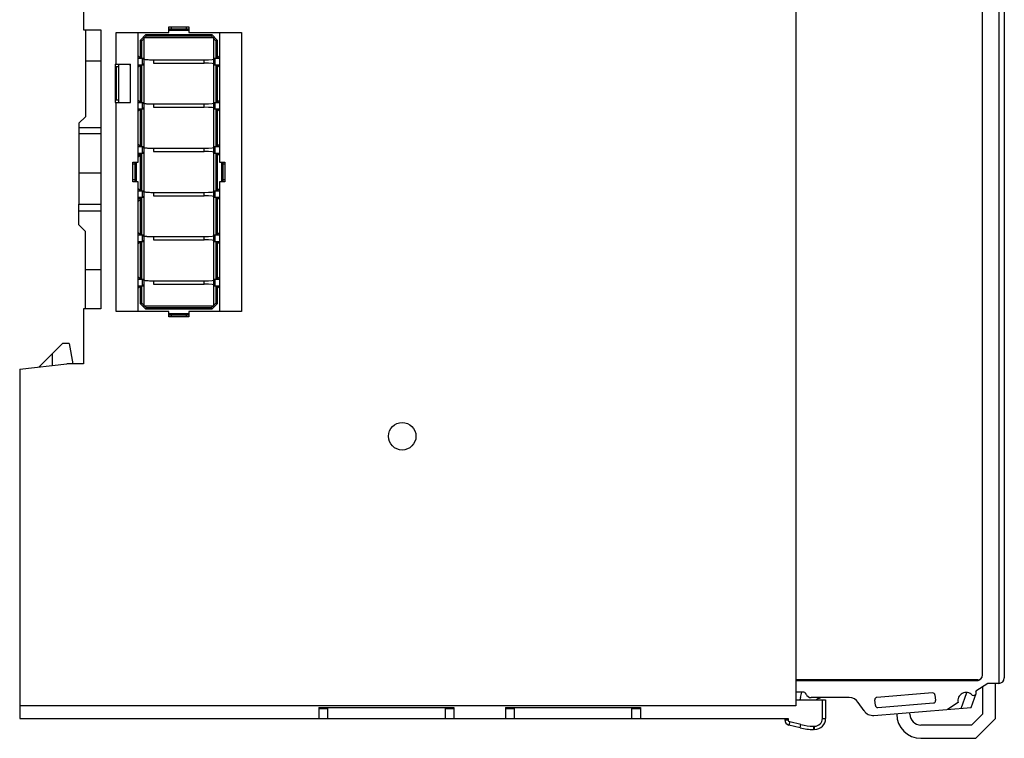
# Model space of a CAD drawing. Extents: x 23 to 2175, y 26 to 490.
# Tile 35 of 55: x 1144 to 1234, y 203 to 268. Entities that reach past the tile are written whole.
import ezdxf

# ---------------------------------------------------------------- set-up
doc = ezdxf.new("R2010")
doc.units = 0
doc.header["$LTSCALE"] = 23.1
doc.header["$MEASUREMENT"] = 0
doc.layers.get('0').update_dxf_attribs({"linetype": 'CONTINUOUS', "lineweight": 25})

msp = doc.modelspace()

# ---------------------------------------------------------------- linework, layer by layer
at = {"color": 7, "linetype": 'Continuous'}
for p, q in [((1215.027, 276.499), (1215.027, 205.691)), ((1232.027, 208.462), (1232.027, 274.066)), ((1233.527, 273.185), (1233.527, 207.739)), ((1234.027, 273.266), (1234.027, 208.239)), ((1150.127, 272.241), (1150.127, 267.241)), ((1157.927, 267.016), (1157.927, 267.516)), ((1157.927, 267.516), (1159.727, 267.516)), ((1159.727, 267.316), (1157.927, 267.316)), ((1158.127, 267.516), (1158.127, 267.316)), ((1159.527, 267.316), (1159.527, 267.516)), ((1159.727, 267.516), (1159.727, 267.016)), ((1150.127, 267.241), (1151.727, 267.241)), ((1150.327, 267.241), (1150.327, 259.341)), ((1151.727, 267.241), (1151.727, 241.841)), ((1153.127, 264.141), (1153.127, 267.016)), ((1153.127, 267.016), (1157.927, 267.016)), ((1155.127, 255.216), (1155.127, 267.016)), ((1155.327, 266.316), (1155.827, 266.816)), ((1155.447, 266.266), (1155.627, 266.446)), ((1155.627, 266.516), (1155.627, 242.116)), ((1162.027, 266.516), (1155.627, 266.516)), ((1155.697, 266.516), (1155.877, 266.696)), ((1155.827, 266.816), (1155.877, 266.696)), ((1155.827, 266.816), (1161.827, 266.816)), ((1155.877, 266.696), (1161.778, 266.696)), ((1159.727, 267.196), (1157.927, 267.196)), ((1159.727, 267.016), (1164.527, 267.016)), ((1161.827, 266.816), (1161.778, 266.696)), ((1161.778, 266.696), (1161.958, 266.516)), ((1161.827, 266.816), (1162.327, 266.316)), ((1162.027, 242.116), (1162.027, 266.516)), ((1162.027, 266.446), (1162.207, 266.266)), ((1162.527, 267.016), (1162.527, 255.216)), ((1164.527, 267.016), (1164.527, 241.616)), ((1155.327, 264.678), (1155.327, 266.316)), ((1155.327, 266.316), (1155.447, 266.266)), ((1155.447, 264.678), (1155.447, 266.266)), ((1162.207, 266.266), (1162.327, 266.316)), ((1162.207, 266.266), (1162.207, 264.678)), ((1162.327, 266.316), (1162.327, 264.678)), ((1155.327, 264.678), (1155.127, 264.878)), ((1155.127, 264.678), (1155.627, 264.678)), ((1155.527, 264.078), (1155.527, 264.678)), ((1162.027, 264.678), (1162.527, 264.678)), ((1162.127, 264.078), (1162.127, 264.678)), ((1162.527, 264.878), (1162.327, 264.678)), ((1151.727, 264.391), (1150.327, 264.391)), ((1153.027, 264.141), (1153.027, 260.641)), ((1153.027, 264.141), (1154.427, 264.141)), ((1153.327, 263.878), (1153.027, 263.878)), ((1153.127, 263.878), (1153.127, 260.878)), ((1153.327, 264.141), (1153.327, 260.641)), ((1154.327, 264.078), (1154.327, 264.141)), ((1154.327, 264.078), (1154.427, 264.078)), ((1154.427, 260.641), (1154.427, 264.141)), ((1155.127, 263.878), (1155.327, 264.078)), ((1155.127, 264.078), (1155.627, 264.078)), ((1155.327, 260.653), (1155.327, 264.078)), ((1155.447, 260.653), (1155.447, 264.078)), ((1156.527, 264.528), (1156.527, 264.228)), ((1156.527, 264.528), (1161.127, 264.528)), ((1156.527, 264.228), (1161.127, 264.228)), ((1161.127, 264.228), (1161.127, 264.528)), ((1162.027, 264.078), (1162.527, 264.078)), ((1162.207, 264.078), (1162.207, 260.653)), ((1162.327, 264.078), (1162.327, 260.653)), ((1162.327, 264.078), (1162.527, 263.878)), ((1153.027, 263.641), (1153.127, 263.641)), ((1153.027, 261.141), (1153.127, 261.141)), ((1153.027, 260.878), (1153.327, 260.878)), ((1153.027, 260.641), (1154.427, 260.641)), ((1153.127, 241.616), (1153.127, 260.641)), ((1155.327, 260.653), (1155.127, 260.853)), ((1155.127, 260.653), (1155.627, 260.653)), ((1155.527, 260.053), (1155.527, 260.653)), ((1156.527, 260.503), (1156.527, 260.203)), ((1156.527, 260.503), (1161.127, 260.503)), ((1156.527, 260.203), (1161.127, 260.203)), ((1161.127, 260.203), (1161.127, 260.503)), ((1162.027, 260.653), (1162.527, 260.653)), ((1162.127, 260.053), (1162.127, 260.653)), ((1162.527, 260.853), (1162.327, 260.653)), ((1149.727, 258.741), (1150.327, 259.341)), ((1155.127, 259.853), (1155.327, 260.053)), ((1155.127, 260.053), (1155.627, 260.053)), ((1155.327, 256.628), (1155.327, 260.053)), ((1155.447, 256.628), (1155.447, 260.053)), ((1162.027, 260.053), (1162.527, 260.053)), ((1162.207, 260.053), (1162.207, 256.628)), ((1162.327, 260.053), (1162.327, 256.628)), ((1162.327, 260.053), (1162.527, 259.853)), ((1149.727, 258.741), (1149.727, 251.368)), ((1149.727, 258.371), (1151.727, 258.371)), ((1151.727, 257.78), (1149.727, 257.78)), ((1155.327, 256.628), (1155.127, 256.828)), ((1155.127, 256.628), (1155.627, 256.628)), ((1155.527, 256.028), (1155.527, 256.628)), ((1162.027, 256.628), (1162.527, 256.628)), ((1162.127, 256.028), (1162.127, 256.628)), ((1162.527, 256.828), (1162.327, 256.628)), ((1155.127, 255.828), (1155.327, 256.028)), ((1155.127, 256.028), (1155.627, 256.028)), ((1155.127, 255.658), (1155.327, 255.858)), ((1155.327, 252.603), (1155.327, 256.028)), ((1155.447, 252.603), (1155.447, 256.028)), ((1156.527, 256.478), (1156.527, 256.178)), ((1156.527, 256.478), (1161.127, 256.478)), ((1156.527, 256.178), (1161.127, 256.178)), ((1161.127, 256.178), (1161.127, 256.478)), ((1162.027, 256.028), (1162.527, 256.028)), ((1162.207, 256.028), (1162.207, 252.603)), ((1162.327, 256.028), (1162.327, 252.603)), ((1162.327, 256.028), (1162.527, 255.828)), ((1154.627, 253.416), (1154.627, 255.216)), ((1154.627, 255.216), (1155.127, 255.216)), ((1154.827, 255.016), (1154.627, 255.016)), ((1154.827, 255.216), (1154.827, 253.416)), ((1154.947, 255.216), (1154.947, 253.416)), ((1162.527, 255.216), (1163.027, 255.216)), ((1162.707, 255.216), (1162.707, 253.416)), ((1162.827, 255.216), (1162.827, 253.416)), ((1163.027, 255.016), (1162.827, 255.016)), ((1163.027, 255.216), (1163.027, 253.416)), ((1151.727, 254.217), (1149.727, 254.217)), ((1154.627, 253.616), (1154.827, 253.616)), ((1155.127, 253.416), (1154.627, 253.416)), ((1155.127, 241.616), (1155.127, 253.416)), ((1162.527, 253.416), (1162.527, 241.616)), ((1163.027, 253.416), (1162.527, 253.416)), ((1162.827, 253.616), (1163.027, 253.616)), ((1155.327, 252.603), (1155.127, 252.803)), ((1155.127, 252.603), (1155.627, 252.603)), ((1155.527, 252.003), (1155.527, 252.603)), ((1156.527, 252.453), (1156.527, 252.153)), ((1156.527, 252.453), (1161.127, 252.453)), ((1156.527, 252.153), (1161.127, 252.153)), ((1161.127, 252.153), (1161.127, 252.453)), ((1162.027, 252.603), (1162.527, 252.603)), ((1162.127, 252.003), (1162.127, 252.603)), ((1162.527, 252.803), (1162.327, 252.603)), ((1149.727, 249.491), (1149.727, 251.368)), ((1149.727, 251.368), (1151.727, 251.368)), ((1155.127, 251.803), (1155.327, 252.003)), ((1155.127, 252.003), (1155.627, 252.003)), ((1155.127, 251.633), (1155.327, 251.833)), ((1155.327, 248.578), (1155.327, 252.003)), ((1155.447, 248.578), (1155.447, 252.003)), ((1162.027, 252.003), (1162.527, 252.003)), ((1162.207, 252.003), (1162.207, 248.578)), ((1162.327, 252.003), (1162.327, 248.578)), ((1162.327, 252.003), (1162.527, 251.803)), ((1151.727, 250.734), (1149.727, 250.734)), ((1150.327, 248.891), (1149.727, 249.491)), ((1150.327, 241.841), (1150.327, 248.891)), ((1155.327, 248.578), (1155.127, 248.778)), ((1155.127, 248.578), (1155.627, 248.578)), ((1155.527, 247.978), (1155.527, 248.578)), ((1162.027, 248.578), (1162.527, 248.578)), ((1162.127, 247.978), (1162.127, 248.578)), ((1162.527, 248.778), (1162.327, 248.578)), ((1155.127, 247.778), (1155.327, 247.978)), ((1155.127, 247.978), (1155.627, 247.978)), ((1155.327, 244.553), (1155.327, 247.978)), ((1155.447, 244.553), (1155.447, 247.978)), ((1156.527, 248.428), (1156.527, 248.128)), ((1156.527, 248.428), (1161.127, 248.428)), ((1156.527, 248.128), (1161.127, 248.128)), ((1161.127, 248.128), (1161.127, 248.428)), ((1162.027, 247.978), (1162.527, 247.978)), ((1162.207, 247.978), (1162.207, 244.553)), ((1162.327, 247.978), (1162.327, 244.553)), ((1162.327, 247.978), (1162.527, 247.778)), ((1151.727, 245.391), (1150.327, 245.391)), ((1155.327, 244.553), (1155.127, 244.753)), ((1155.127, 244.553), (1155.627, 244.553)), ((1155.527, 243.953), (1155.527, 244.553)), ((1156.527, 244.403), (1156.527, 244.103)), ((1156.527, 244.403), (1161.127, 244.403)), ((1156.527, 244.103), (1161.127, 244.103)), ((1161.127, 244.103), (1161.127, 244.403)), ((1162.027, 244.553), (1162.527, 244.553)), ((1162.127, 243.953), (1162.127, 244.553)), ((1162.527, 244.753), (1162.327, 244.553)), ((1155.127, 243.753), (1155.327, 243.953)), ((1155.127, 243.953), (1155.627, 243.953)), ((1155.327, 242.316), (1155.327, 243.953)), ((1155.447, 242.365), (1155.447, 243.953)), ((1162.027, 243.953), (1162.527, 243.953)), ((1162.207, 243.953), (1162.207, 242.365)), ((1162.327, 243.953), (1162.327, 242.316)), ((1162.327, 243.953), (1162.527, 243.753)), ((1155.327, 242.316), (1155.447, 242.365)), ((1155.827, 241.816), (1155.327, 242.316)), ((1155.627, 242.185), (1155.447, 242.365)), ((1162.327, 242.316), (1161.827, 241.816)), ((1162.207, 242.365), (1162.027, 242.185)), ((1162.207, 242.365), (1162.327, 242.316)), ((1150.127, 241.841), (1150.127, 236.841)), ((1151.727, 241.841), (1150.127, 241.841)), ((1157.927, 241.616), (1153.127, 241.616)), ((1155.627, 242.116), (1162.027, 242.116)), ((1155.877, 241.936), (1155.697, 242.116)), ((1155.877, 241.936), (1155.827, 241.816)), ((1161.827, 241.816), (1155.827, 241.816)), ((1161.778, 241.936), (1155.877, 241.936)), ((1157.927, 241.116), (1157.927, 241.616)), ((1157.927, 241.436), (1159.727, 241.436)), ((1157.927, 241.316), (1159.727, 241.316)), ((1158.127, 241.316), (1158.127, 241.116)), ((1159.527, 241.116), (1159.527, 241.316)), ((1159.727, 241.616), (1159.727, 241.116)), ((1164.527, 241.616), (1159.727, 241.616)), ((1161.958, 242.116), (1161.778, 241.936)), ((1161.778, 241.936), (1161.827, 241.816)), ((1159.727, 241.116), (1157.927, 241.116)), ((1146.099, 236.562), (1148.227, 238.691)), ((1148.827, 238.691), (1148.227, 238.691)), ((1148.827, 238.691), (1149.154, 236.841)), ((1147.327, 236.689), (1147.327, 237.791)), ((1144.327, 236.341), (1148.627, 236.841)), ((1150.127, 236.841), (1148.627, 236.841)), ((1144.327, 236.341), (1144.327, 204.541)), ((1231.627, 208.075), (1215.027, 208.075)), ((1215.027, 208.001), (1231.528, 208.001)), ((1215.827, 208.001), (1215.827, 208.075)), ((1216.477, 208.075), (1216.477, 208.001)), ((1231.027, 208.075), (1231.027, 208.001)), ((1232.527, 207.739), (1231.434, 207.033)), ((1232.027, 207.416), (1232.027, 204.939)), ((1233.527, 207.739), (1232.527, 207.739)), ((1233.227, 204.539), (1233.227, 207.739)), ((1215.686, 206.946), (1215.027, 206.946)), ((1215.447, 206.446), (1215.581, 206.946)), ((1219.902, 206.446), (1216.427, 206.446)), ((1227.497, 206.873), (1222.418, 206.463)), ((1227.712, 206.692), (1227.762, 206.173)), ((1230.088, 205.464), (1230.606, 206.912)), ((1231.003, 205.537), (1231.459, 206.814)), ((1215.027, 205.691), (1144.327, 205.691)), ((1171.577, 205.541), (1183.877, 205.541)), ((1171.577, 205.541), (1171.577, 204.541)), ((1171.577, 205.441), (1172.377, 205.441)), ((1172.377, 205.541), (1172.377, 204.541)), ((1183.077, 205.541), (1183.077, 204.541)), ((1183.077, 205.441), (1183.877, 205.441)), ((1183.877, 205.541), (1183.877, 204.541)), ((1188.577, 205.541), (1200.877, 205.541)), ((1188.577, 205.541), (1188.577, 204.541)), ((1188.577, 205.441), (1189.377, 205.441)), ((1189.377, 205.541), (1189.377, 204.541)), ((1200.077, 205.541), (1200.077, 204.541)), ((1200.077, 205.441), (1200.877, 205.441)), ((1200.877, 205.541), (1200.877, 204.541)), ((1215.027, 206.246), (1217.75, 206.246)), ((1217.45, 204.541), (1217.45, 206.246)), ((1217.75, 206.246), (1217.75, 204.541)), ((1221.246, 205.255), (1220.727, 206.012)), ((1222.151, 204.824), (1231.003, 205.537)), ((1222.284, 205.726), (1222.235, 206.245)), ((1222.499, 205.546), (1227.579, 205.955)), ((1229.813, 205.989), (1228.843, 205.363)), ((1144.327, 204.541), (1214.327, 204.541)), ((1214.027, 204.541), (1214.027, 204.431)), ((1214.327, 204.541), (1214.327, 204.431)), ((1217.45, 204.541), (1217.75, 204.541)), ((1224.227, 204.992), (1224.227, 204.939)), ((1225.427, 204.939), (1225.427, 205.088)), ((1232.027, 204.939), (1231.027, 203.939)), ((1231.427, 202.739), (1233.227, 204.539)), ((1214.027, 204.431), (1214.327, 204.431)), ((1214.479, 204.237), (1214.406, 203.946)), ((1215.43, 203.69), (1214.406, 203.946)), ((1215.503, 203.981), (1214.479, 204.237)), ((1215.43, 203.69), (1215.503, 203.981)), ((1216.643, 203.841), (1216.75, 203.841)), ((1216.643, 203.841), (1216.643, 203.541)), ((1216.75, 203.541), (1216.75, 203.841)), ((1231.027, 203.939), (1226.427, 203.939)), ((1216.75, 203.541), (1216.643, 203.541)), ((1226.427, 202.739), (1231.427, 202.739))]:
    msp.add_line(p, q, dxfattribs=at)
msp.add_circle((1179.177, 230.241), 1.25, dxfattribs=at)
for centre, radius, start, end in [((1231.627, 208.475), 0.4, 270, 359.87406), ((1233.527, 208.239), 0.5, 270, 0), ((1217.353, 205.84), 2, 162.3457, 168.27114), ((1215.686, 206.646), 0.3, 22.02431, 90), ((1216.427, 206.946), 0.5, 202.02431, 270), ((1217.527, 205.446), 1, 96.31936, 126.72828), ((1219.902, 205.446), 1, 34.43543, 90), ((1222.434, 206.264), 0.2, 94.60594, 185.4274), ((1227.513, 206.673), 0.2, 5.4274, 94.60594), ((1230.558, 206.152), 0.762, 43.18976, 192.36999), ((1231.223, 206.898), 0.25, 243.85724, 32.81289), ((1222.483, 205.745), 0.2, 185.4274, 274.60594), ((1227.563, 206.154), 0.2, 274.60594, 5.4274), ((1216.75, 204.541), 1, 270, 360), ((1216.75, 204.541), 0.7, 270, 0), ((1222.07, 205.821), 1, 214.43543, 274.60594), ((1226.427, 204.939), 2.2, 180, 270), ((1226.427, 204.939), 1, 180, 270), ((1214.527, 204.431), 0.5, 180, 255.96376), ((1214.527, 204.431), 0.2, 180, 255.96376), ((1216.643, 208.541), 5, 255.96376, 270), ((1216.643, 208.541), 4.7, 255.96376, 270)]:
    msp.add_arc(centre, radius, start, end, dxfattribs=at)
for centre, major_axis, start_param, end_param in [((1160.665, 264.693), (1.462, -0.053), 5.037961, 6.287021), ((1160.665, 264.064), (1.462, 0.053), 6.27935, 7.52841), ((1160.665, 260.668), (1.462, -0.053), 5.037961, 6.287021), ((1160.665, 260.039), (1.462, 0.053), 6.27935, 7.52841), ((1160.665, 256.643), (1.462, -0.053), 5.037961, 6.287021), ((1160.665, 256.014), (1.462, 0.053), 6.27935, 7.52841), ((1160.665, 252.618), (1.462, -0.053), 5.037961, 6.287021), ((1160.665, 251.989), (1.462, 0.053), 6.27935, 7.52841), ((1160.665, 248.593), (1.462, -0.053), 5.037961, 6.287021), ((1160.665, 247.964), (1.462, 0.053), 6.27935, 7.52841), ((1160.665, 244.568), (1.462, -0.053), 5.037961, 6.287021), ((1160.665, 243.939), (1.462, 0.053), 6.27935, 7.52841)]:
    msp.add_ellipse(centre, major_axis=major_axis, ratio=0.106591, start_param=start_param, end_param=end_param, dxfattribs=at)
for points, knots in [([(1155.527, 264.641), (1155.527, 264.637), (1155.53, 264.63), (1155.536, 264.623), (1155.541, 264.62), (1155.543, 264.618)], [0, 0, 0, 0, 0.422628, 0.686379, 1, 1, 1, 1]), ([(1155.543, 264.618), (1155.548, 264.615), (1155.559, 264.609), (1155.586, 264.598), (1155.61, 264.592), (1155.627, 264.588)], [0, 0, 0, 0, 0.186865, 0.416923, 1, 1, 1, 1]), ([(1155.543, 264.138), (1155.541, 264.136), (1155.536, 264.133), (1155.53, 264.126), (1155.527, 264.12), (1155.527, 264.116)], [0, 0, 0, 0, 0.313622, 0.577372, 1, 1, 1, 1]), ([(1155.543, 264.138), (1155.548, 264.141), (1155.559, 264.147), (1155.586, 264.158), (1155.61, 264.165), (1155.627, 264.169)], [0, 0, 0, 0, 0.186865, 0.416924, 1, 1, 1, 1]), ([(1155.627, 264.588), (1155.655, 264.581), (1155.717, 264.57), (1155.816, 264.557), (1155.925, 264.547), (1156.081, 264.537), (1156.283, 264.53), (1156.445, 264.528), (1156.527, 264.528)], [0, 0, 0, 0, 0.096343, 0.20876, 0.331304, 0.460081, 0.727444, 1, 1, 1, 1]), ([(1155.527, 260.616), (1155.527, 260.612), (1155.53, 260.605), (1155.536, 260.598), (1155.541, 260.595), (1155.543, 260.593)], [0, 0, 0, 0, 0.422628, 0.686379, 1, 1, 1, 1]), ([(1155.543, 260.593), (1155.548, 260.59), (1155.559, 260.584), (1155.586, 260.573), (1155.61, 260.567), (1155.627, 260.563)], [0, 0, 0, 0, 0.186865, 0.416923, 1, 1, 1, 1]), ([(1155.543, 260.113), (1155.548, 260.116), (1155.559, 260.122), (1155.586, 260.133), (1155.61, 260.14), (1155.627, 260.144)], [0, 0, 0, 0, 0.186865, 0.416924, 1, 1, 1, 1]), ([(1155.627, 260.563), (1155.655, 260.556), (1155.717, 260.545), (1155.816, 260.532), (1155.925, 260.522), (1156.081, 260.512), (1156.283, 260.505), (1156.445, 260.503), (1156.527, 260.503)], [0, 0, 0, 0, 0.096343, 0.20876, 0.331304, 0.460081, 0.727444, 1, 1, 1, 1]), ([(1155.543, 260.113), (1155.541, 260.111), (1155.536, 260.108), (1155.53, 260.101), (1155.527, 260.095), (1155.527, 260.091)], [0, 0, 0, 0, 0.313622, 0.577372, 1, 1, 1, 1]), ([(1155.527, 256.591), (1155.527, 256.587), (1155.53, 256.58), (1155.536, 256.573), (1155.541, 256.57), (1155.543, 256.568)], [0, 0, 0, 0, 0.422628, 0.686379, 1, 1, 1, 1]), ([(1155.543, 256.568), (1155.548, 256.565), (1155.559, 256.559), (1155.586, 256.548), (1155.61, 256.542), (1155.627, 256.538)], [0, 0, 0, 0, 0.186865, 0.416923, 1, 1, 1, 1]), ([(1155.543, 256.088), (1155.541, 256.086), (1155.536, 256.083), (1155.53, 256.076), (1155.527, 256.07), (1155.527, 256.066)], [0, 0, 0, 0, 0.313622, 0.577372, 1, 1, 1, 1]), ([(1155.543, 256.088), (1155.548, 256.091), (1155.559, 256.097), (1155.586, 256.108), (1155.61, 256.115), (1155.627, 256.119)], [0, 0, 0, 0, 0.186865, 0.416924, 1, 1, 1, 1]), ([(1155.627, 256.538), (1155.655, 256.531), (1155.717, 256.52), (1155.816, 256.507), (1155.925, 256.497), (1156.081, 256.487), (1156.283, 256.48), (1156.445, 256.478), (1156.527, 256.478)], [0, 0, 0, 0, 0.096343, 0.20876, 0.331304, 0.460081, 0.727444, 1, 1, 1, 1]), ([(1155.527, 252.566), (1155.527, 252.562), (1155.53, 252.555), (1155.536, 252.548), (1155.541, 252.545), (1155.543, 252.543)], [0, 0, 0, 0, 0.422628, 0.686379, 1, 1, 1, 1]), ([(1155.543, 252.063), (1155.541, 252.061), (1155.536, 252.058), (1155.53, 252.051), (1155.527, 252.045), (1155.527, 252.041)], [0, 0, 0, 0, 0.313622, 0.577372, 1, 1, 1, 1]), ([(1155.543, 252.543), (1155.548, 252.54), (1155.559, 252.534), (1155.586, 252.523), (1155.61, 252.517), (1155.627, 252.513)], [0, 0, 0, 0, 0.186865, 0.416923, 1, 1, 1, 1]), ([(1155.543, 252.063), (1155.548, 252.066), (1155.559, 252.072), (1155.586, 252.083), (1155.61, 252.09), (1155.627, 252.094)], [0, 0, 0, 0, 0.186865, 0.416924, 1, 1, 1, 1]), ([(1155.627, 252.513), (1155.655, 252.506), (1155.717, 252.495), (1155.816, 252.482), (1155.925, 252.472), (1156.081, 252.462), (1156.283, 252.455), (1156.445, 252.453), (1156.527, 252.453)], [0, 0, 0, 0, 0.096343, 0.20876, 0.331304, 0.460081, 0.727444, 1, 1, 1, 1]), ([(1155.527, 248.541), (1155.527, 248.537), (1155.53, 248.53), (1155.536, 248.523), (1155.541, 248.52), (1155.543, 248.518)], [0, 0, 0, 0, 0.422628, 0.686379, 1, 1, 1, 1]), ([(1155.543, 248.518), (1155.548, 248.515), (1155.559, 248.509), (1155.586, 248.498), (1155.61, 248.492), (1155.627, 248.488)], [0, 0, 0, 0, 0.186865, 0.416923, 1, 1, 1, 1]), ([(1155.627, 248.488), (1155.655, 248.481), (1155.717, 248.47), (1155.816, 248.457), (1155.925, 248.447), (1156.081, 248.437), (1156.283, 248.43), (1156.445, 248.428), (1156.527, 248.428)], [0, 0, 0, 0, 0.096343, 0.20876, 0.331304, 0.460081, 0.727444, 1, 1, 1, 1]), ([(1155.543, 248.038), (1155.541, 248.036), (1155.536, 248.033), (1155.53, 248.026), (1155.527, 248.02), (1155.527, 248.016)], [0, 0, 0, 0, 0.313622, 0.577372, 1, 1, 1, 1]), ([(1155.543, 248.038), (1155.548, 248.041), (1155.559, 248.047), (1155.586, 248.058), (1155.61, 248.065), (1155.627, 248.069)], [0, 0, 0, 0, 0.186865, 0.416924, 1, 1, 1, 1]), ([(1155.527, 244.516), (1155.527, 244.512), (1155.53, 244.505), (1155.536, 244.498), (1155.541, 244.495), (1155.543, 244.493)], [0, 0, 0, 0, 0.422628, 0.686379, 1, 1, 1, 1]), ([(1155.543, 244.013), (1155.541, 244.011), (1155.536, 244.008), (1155.53, 244.001), (1155.527, 243.995), (1155.527, 243.991)], [0, 0, 0, 0, 0.313622, 0.577372, 1, 1, 1, 1]), ([(1155.543, 244.493), (1155.548, 244.49), (1155.559, 244.484), (1155.586, 244.473), (1155.61, 244.467), (1155.627, 244.463)], [0, 0, 0, 0, 0.186865, 0.416923, 1, 1, 1, 1]), ([(1155.543, 244.013), (1155.548, 244.016), (1155.559, 244.022), (1155.586, 244.033), (1155.61, 244.04), (1155.627, 244.044)], [0, 0, 0, 0, 0.186865, 0.416924, 1, 1, 1, 1]), ([(1155.627, 244.463), (1155.655, 244.456), (1155.717, 244.445), (1155.816, 244.432), (1155.925, 244.422), (1156.081, 244.412), (1156.283, 244.405), (1156.445, 244.403), (1156.527, 244.403)], [0, 0, 0, 0, 0.096343, 0.20876, 0.331304, 0.460081, 0.727444, 1, 1, 1, 1]), ([(1231.705, 208.031), (1231.706, 208.031), (1231.755, 208.049), (1231.809, 208.076), (1231.857, 208.115)], [0, 0, 0, 0, 0.025119, 1, 1, 1, 1]), ([(1231.857, 208.115), (1231.859, 208.116), (1231.91, 208.158), (1231.964, 208.222), (1231.996, 208.301), (1232, 208.311)], [0, 0, 0, 0, 0.021846, 0.875041, 1, 1, 1, 1]), ([(1231.528, 208.001), (1231.543, 208.001), (1231.6, 208.004), (1231.658, 208.014), (1231.705, 208.031)], [0, 0, 0, 0, 0.246002, 1, 1, 1, 1])]:
    msp.add_open_spline(points, degree=3, knots=knots, dxfattribs=at)
msp.add_open_spline([(1232, 208.311), (1232.017, 208.358), (1232.027, 208.41), (1232.027, 208.462)], degree=3, dxfattribs=at)

doc.saveas('drawing.dxf')
